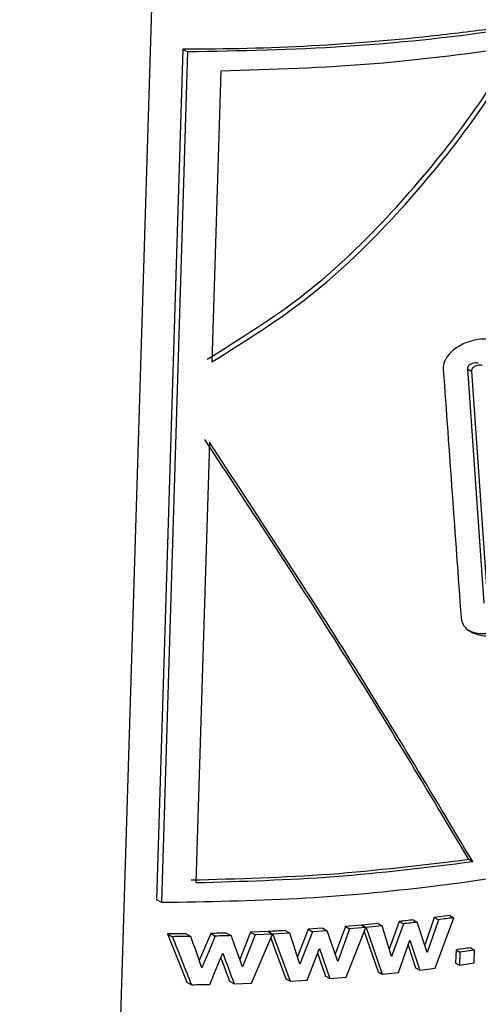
# Paper-space layout '1012-790 Hybird 2way' of a CAD drawing. Header units: millimetres. Extents: x 51 to 2966, y 67 to 3970.
# Tile 102 of 116: x 2478 to 2498, y 2802 to 2843. Entities that reach past the tile are written whole.
import ezdxf

# ---------------------------------------------------------------- set-up
doc = ezdxf.new("R2010")
doc.units = ezdxf.units.MM

psp = doc.layouts.new('1012-790 Hybird 2way')

# ---------------------------------------------------------------- linework, layer by layer
at = {"color": 7, "linetype": 'Continuous', "lineweight": 25}
for p, q in [((2485.283, 2887.024), (2478.405, 2663.545)), ((2485.25, 2841.631), (2484.152, 2805.97)), ((2485.451, 2841.515), (2484.353, 2805.854)), ((2485.25, 2841.631), (2485.451, 2841.515)), ((2486.847, 2840.709), (2486.471, 2828.514)), ((2497.199, 2828.22), (2497.886, 2818.393)), ((2497.199, 2828.22), (2497.367, 2828.123)), ((2497.367, 2828.123), (2498.051, 2818.298)), ((2486.368, 2825.145), (2485.799, 2806.678)), ((2497.255, 2807.657), (2497.421, 2807.562)), ((2484.152, 2805.97), (2484.353, 2805.854)), ((2494.342, 2805.051), (2493.92, 2803.887)), ((2494.342, 2805.051), (2494.513, 2804.952)), ((2494.926, 2805.115), (2495.096, 2805.017)), ((2495.511, 2803.745), (2495.096, 2805.017)), ((2495.811, 2805.22), (2495.412, 2804.049)), ((2495.98, 2805.123), (2495.511, 2803.745)), ((2496.456, 2805.302), (2495.811, 2805.22)), ((2495.811, 2805.22), (2495.98, 2805.123)), ((2495.845, 2803.091), (2496.624, 2805.205)), ((2496.456, 2805.302), (2496.624, 2805.205)), ((2488.099, 2804.599), (2487.648, 2803.452)), ((2488.832, 2804.63), (2488.099, 2804.599)), ((2488.099, 2804.599), (2488.287, 2804.49)), ((2488.832, 2804.63), (2489.018, 2804.523)), ((2488.845, 2804.631), (2488.849, 2804.62)), ((2488.845, 2804.631), (2489.031, 2804.524)), ((2489.556, 2804.667), (2489.739, 2804.561)), ((2490.515, 2804.724), (2490.066, 2803.572)), ((2490.695, 2804.619), (2490.169, 2803.263)), ((2491.137, 2804.766), (2490.515, 2804.724)), ((2490.515, 2804.724), (2490.695, 2804.619)), ((2491.316, 2804.663), (2490.695, 2804.619)), ((2491.137, 2804.766), (2491.316, 2804.663)), ((2492.079, 2804.838), (2491.655, 2803.677)), ((2492.255, 2804.736), (2491.76, 2803.373)), ((2492.764, 2804.897), (2492.079, 2804.838)), ((2492.079, 2804.838), (2492.255, 2804.736)), ((2492.117, 2802.707), (2492.939, 2804.796)), ((2492.939, 2804.796), (2492.255, 2804.736)), ((2492.764, 2804.897), (2492.939, 2804.796)), ((2493.442, 2804.96), (2492.776, 2804.898)), ((2492.776, 2804.898), (2492.78, 2804.888)), ((2492.776, 2804.898), (2492.952, 2804.797)), ((2492.872, 2804.624), (2493.455, 2802.944)), ((2493.616, 2804.86), (2492.952, 2804.797)), ((2493.442, 2804.96), (2493.616, 2804.86)), ((2494.016, 2803.578), (2493.616, 2804.86)), ((2494.513, 2804.952), (2494.016, 2803.578)), ((2485.395, 2804.532), (2484.617, 2804.527)), ((2484.617, 2804.527), (2485.419, 2802.51)), ((2484.617, 2804.527), (2484.815, 2804.412)), ((2485.395, 2804.532), (2485.591, 2804.419)), ((2486.425, 2804.548), (2485.946, 2803.413)), ((2486.425, 2804.548), (2486.617, 2804.437)), ((2487.092, 2804.565), (2487.282, 2804.455)), ((2487.76, 2803.146), (2487.282, 2804.455)), ((2488.287, 2804.49), (2487.76, 2803.146)), ((2488.143, 2802.464), (2489.018, 2804.523)), ((2489.018, 2804.523), (2488.287, 2804.49)), ((2488.946, 2804.355), (2489.574, 2802.648)), ((2489.739, 2804.561), (2489.031, 2804.524)), ((2489.031, 2804.524), (2489.757, 2802.542)), ((2490.169, 2803.263), (2489.739, 2804.561)), ((2494.301, 2802.913), (2494.787, 2804.263)), ((2494.787, 2804.263), (2495.196, 2803.013)), ((2490.473, 2802.586), (2490.988, 2803.919)), ((2490.988, 2803.919), (2491.427, 2802.652)), ((2494.714, 2804.061), (2495.026, 2803.111)), ((2496.722, 2803.862), (2496.705, 2803.32)), ((2496.722, 2803.862), (2496.888, 2803.766)), ((2496.888, 2803.766), (2496.872, 2803.224)), ((2497.504, 2803.851), (2496.888, 2803.766)), ((2497.339, 2803.947), (2497.504, 2803.851)), ((2497.487, 2803.309), (2497.504, 2803.851)), ((2486.853, 2803.531), (2487.215, 2802.547)), ((2490.912, 2803.723), (2491.248, 2802.756)), ((2493.455, 2802.944), (2493.628, 2802.844)), ((2495.026, 2803.111), (2495.196, 2803.013)), ((2495.196, 2803.013), (2495.845, 2803.091)), ((2496.705, 2803.32), (2496.872, 2803.224)), ((2496.872, 2803.224), (2497.487, 2803.309)), ((2487.215, 2802.547), (2487.405, 2802.437)), ((2489.574, 2802.648), (2489.757, 2802.542)), ((2489.757, 2802.542), (2490.473, 2802.586)), ((2491.248, 2802.756), (2491.427, 2802.652)), ((2491.427, 2802.652), (2492.117, 2802.707)), ((2493.628, 2802.844), (2494.301, 2802.913)), ((2485.419, 2802.51), (2485.615, 2802.397)), ((2487.405, 2802.437), (2488.143, 2802.464))]:
    psp.add_line(p, q, dxfattribs=at)
for points, knots in [([(2524.18, 2850.864), (2522.898, 2850.124), (2521.56, 2849.425), (2518.771, 2848.107), (2517.321, 2847.488), (2515.061, 2846.619), (2514.294, 2846.341), (2512.746, 2845.808), (2511.963, 2845.554), (2509.589, 2844.827), (2507.971, 2844.388), (2504.666, 2843.604), (2502.978, 2843.259), (2500.394, 2842.811), (2499.524, 2842.674), (2497.766, 2842.423), (2496.883, 2842.311), (2494.227, 2842.012), (2492.446, 2841.865), (2488.863, 2841.671), (2487.062, 2841.625), (2485.25, 2841.631)], [0, 0, 0, 0, 0.125, 0.125, 0.25, 0.25, 0.3125, 0.3125, 0.375, 0.375, 0.5, 0.5, 0.625, 0.625, 0.6875, 0.6875, 0.75, 0.75, 0.875, 0.875, 1, 1, 1, 1]), ([(2524.321, 2850.782), (2522.933, 2850.028), (2520.143, 2848.512), (2515.786, 2846.706), (2511.515, 2845.245), (2507.371, 2844.086), (2503.031, 2843.124), (2497.93, 2842.277), (2492.057, 2841.641), (2487.663, 2841.557), (2485.451, 2841.515)], [0, 0, 0, 0, 0.132403, 0.266269, 0.37184, 0.477411, 0.586047, 0.694686, 0.846236, 1, 1, 1, 1]), ([(2486.276, 2828.628), (2487.682, 2829.501), (2490.533, 2831.272), (2493.978, 2834.629), (2496.942, 2838.171), (2498.562, 2840.617), (2499.376, 2841.844)], [0, 0, 0, 0, 0.258454, 0.523796, 0.760954, 1, 1, 1, 1]), ([(2486.471, 2828.514), (2487.878, 2829.393), (2490.728, 2831.175), (2494.164, 2834.541), (2497.117, 2838.085), (2498.73, 2840.525), (2499.54, 2841.75)], [0, 0, 0, 0, 0.258972, 0.524838, 0.76149, 1, 1, 1, 1]), ([(2499.54, 2841.75), (2497.465, 2841.471), (2493.287, 2840.908), (2489.003, 2840.776), (2486.847, 2840.709)], [0, 0, 0, 0, 0.496553, 1, 1, 1, 1]), ([(2498.485, 2829.384), (2498.331, 2829.423), (2498.024, 2829.501), (2497.485, 2829.443), (2496.951, 2829.261), (2496.522, 2828.964), (2496.26, 2828.621), (2496.181, 2828.365), (2496.186, 2828.227), (2496.187, 2828.198)], [0, 0, 0, 0, 0.168157, 0.335771, 0.519114, 0.702508, 0.833582, 0.965258, 1, 1, 1, 1]), ([(2497.658, 2828.457), (2497.627, 2828.465), (2497.564, 2828.481), (2497.455, 2828.47), (2497.348, 2828.432), (2497.263, 2828.371), (2497.213, 2828.302), (2497.198, 2828.251), (2497.199, 2828.225), (2497.199, 2828.22)], [0, 0, 0, 0, 0.17063, 0.340709, 0.52545, 0.7073, 0.837906, 0.96904, 1, 1, 1, 1]), ([(2497.824, 2828.361), (2497.793, 2828.369), (2497.731, 2828.385), (2497.622, 2828.374), (2497.515, 2828.336), (2497.431, 2828.275), (2497.38, 2828.206), (2497.365, 2828.155), (2497.366, 2828.128), (2497.367, 2828.123)], [0, 0, 0, 0, 0.170385, 0.340288, 0.524701, 0.706256, 0.837141, 0.968582, 1, 1, 1, 1]), ([(2497.255, 2807.657), (2495.531, 2810.538), (2492.076, 2816.31), (2488.142, 2822.272), (2486.172, 2825.258)], [0, 0, 0, 0, 0.499141, 1, 1, 1, 1]), ([(2497.421, 2807.562), (2495.7, 2810.44), (2492.254, 2816.207), (2488.332, 2822.162), (2486.368, 2825.145)], [0, 0, 0, 0, 0.499157, 1, 1, 1, 1]), ([(2496.931, 2817.787), (2496.95, 2817.69), (2496.99, 2817.496), (2497.204, 2817.266), (2497.513, 2817.098), (2497.93, 2817.013), (2498.431, 2817.048), (2498.958, 2817.218), (2499.242, 2817.442), (2499.38, 2817.55)], [0, 0, 0, 0, 0.116455, 0.232613, 0.356255, 0.498235, 0.660073, 0.8348, 1, 1, 1, 1]), ([(2497.172, 2817.308), (2497.226, 2817.275), (2497.391, 2817.175), (2497.766, 2817.112), (2498.264, 2817.142), (2498.794, 2817.312), (2499.079, 2817.536), (2499.217, 2817.644)], [0, 0, 0, 0, 0.097961, 0.296693, 0.523467, 0.768475, 1, 1, 1, 1]), ([(2484.353, 2805.854), (2486.258, 2805.885), (2490.089, 2805.947), (2495.383, 2806.442), (2500.196, 2807.146), (2504.549, 2808.013), (2508.801, 2809.099), (2513.451, 2810.578), (2518.39, 2812.519), (2521.605, 2814.249), (2523.224, 2815.121)], [0, 0, 0, 0, 0.132401, 0.266264, 0.371848, 0.477431, 0.586078, 0.694727, 0.846257, 1, 1, 1, 1]), ([(2485.604, 2806.791), (2487.554, 2806.844), (2491.478, 2806.951), (2495.322, 2807.421), (2497.255, 2807.657)], [0, 0, 0, 0, 0.497094, 1, 1, 1, 1]), ([(2485.799, 2806.678), (2487.745, 2806.735), (2491.66, 2806.849), (2495.493, 2807.323), (2497.421, 2807.562)], [0, 0, 0, 0, 0.497127, 1, 1, 1, 1])]:
    psp.add_open_spline(points, degree=3, knots=knots, dxfattribs=at)
for points in [[(2496.187, 2828.198), (2496.438, 2824.726), (2496.686, 2821.255), (2496.931, 2817.787)], [(2494.926, 2805.115), (2494.731, 2805.093), (2494.536, 2805.072), (2494.342, 2805.051)], [(2495.096, 2805.017), (2494.902, 2804.995), (2494.708, 2804.973), (2494.513, 2804.952)], [(2496.624, 2805.205), (2496.409, 2805.177), (2496.195, 2805.15), (2495.98, 2805.123)], [(2489.556, 2804.667), (2489.319, 2804.654), (2489.082, 2804.642), (2488.845, 2804.631)], [(2491.76, 2803.373), (2491.613, 2803.803), (2491.465, 2804.233), (2491.316, 2804.663)], [(2492.952, 2804.797), (2493.179, 2804.145), (2493.404, 2803.494), (2493.628, 2802.844)], [(2485.591, 2804.419), (2485.333, 2804.416), (2485.074, 2804.413), (2484.815, 2804.412)], [(2484.815, 2804.412), (2485.084, 2803.74), (2485.35, 2803.068), (2485.615, 2802.397)], [(2486.056, 2803.1), (2485.902, 2803.54), (2485.747, 2803.979), (2485.591, 2804.419)], [(2486.617, 2804.437), (2486.431, 2803.991), (2486.244, 2803.545), (2486.056, 2803.1)], [(2487.092, 2804.565), (2486.869, 2804.559), (2486.647, 2804.553), (2486.425, 2804.548)], [(2487.282, 2804.455), (2487.061, 2804.448), (2486.839, 2804.442), (2486.617, 2804.437)], [(2497.339, 2803.947), (2497.133, 2803.918), (2496.928, 2803.889), (2496.722, 2803.862)], [(2486.384, 2802.41), (2486.567, 2802.847), (2486.75, 2803.285), (2486.933, 2803.723)], [(2486.933, 2803.723), (2487.091, 2803.295), (2487.248, 2802.866), (2487.405, 2802.437)], [(2485.615, 2802.397), (2485.871, 2802.4), (2486.127, 2802.405), (2486.384, 2802.41)]]:
    psp.add_open_spline(points, degree=3, dxfattribs=at)

doc.saveas('drawing.dxf')
